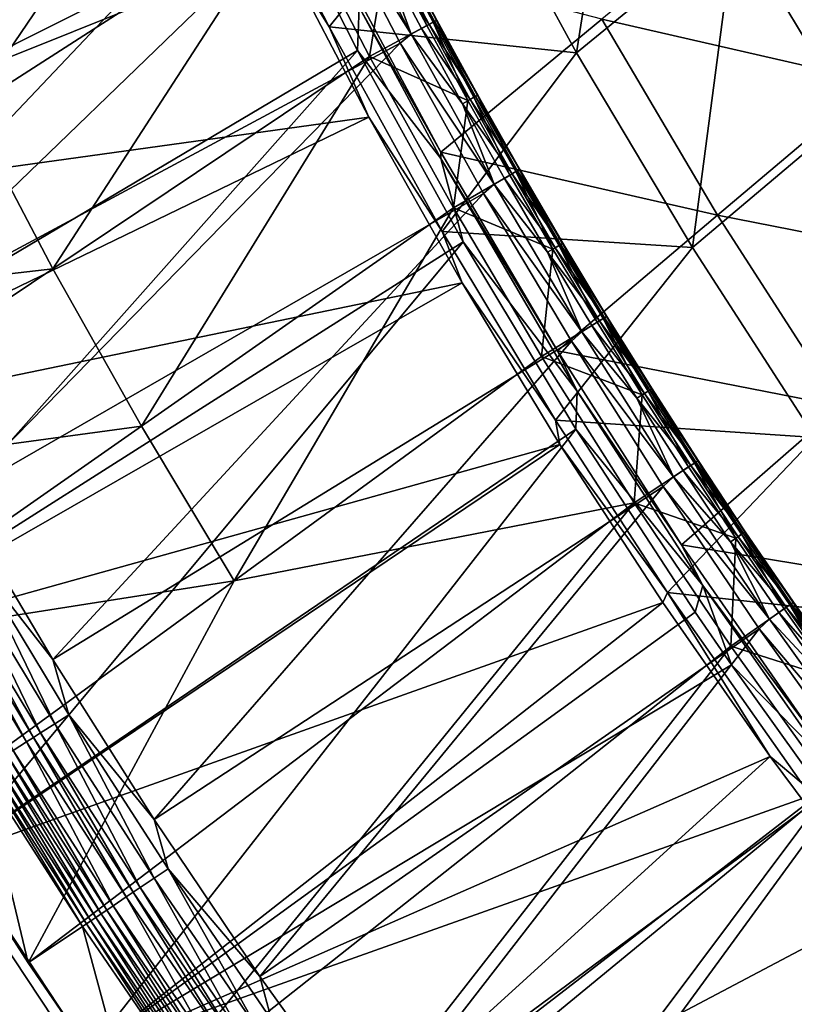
# Model space of a CAD drawing. Header units: metres. Extents: x 0 to 1400, y -1400 to 0.
# Tile 11 of 256: x 94 to 147, y -1167 to -1099. Entities that reach past the tile are written whole.
import ezdxf

# ---------------------------------------------------------------- set-up
doc = ezdxf.new("R2010")
doc.units = ezdxf.units.M

msp = doc.modelspace()

# ---------------------------------------------------------------- linework, layer by layer
at = {"layer": 'None'}
for points in [[(64.93779, -1112.330688), (104.091072, -1073.525269, -29.809193), (57.770119, -1097.263306)], [(110.459694, -1087.221436, -29.813347), (104.091072, -1073.525269, -29.809193), (64.93779, -1112.330688)], [(132.412628, -1100.859741, -59.955048), (124.913048, -1087.126099, -59.959171), (135.918701, -1078.354858, -87.197159)], [(143.37262, -1091.87561, -87.187462), (132.412628, -1100.859741, -59.955048), (135.918701, -1078.354858, -87.197159)], [(151.310242, -1105.103027, -87.178947), (143.37262, -1091.87561, -87.187462), (154.193024, -1083.075195, -114.545311)], [(115.318573, -1099.063721, -32.846577), (111.038277, -1090.737061, -32.846554), (124.913048, -1087.126099, -59.959171)], [(115.318573, -1099.063721, -32.846577), (124.913048, -1087.126099, -59.959171), (132.412628, -1100.859741, -59.955048)], [(72.621468, -1127.141724), (110.459694, -1087.221436, -29.813347), (64.93779, -1112.330688)], [(117.288498, -1100.682861, -29.81715), (110.459694, -1087.221436, -29.813347), (72.621468, -1127.141724)], [(117.288498, -1100.682861, -29.81715), (117.401886, -1097.693848, -30.67662), (110.459694, -1087.221436, -29.813347)], [(134.149918, -1098.524292, -58.569637), (153.05397, -1102.855103, -85.801018), (145.11644, -1089.541992, -85.820633)], [(145.11644, -1089.541992, -85.820633), (153.05397, -1102.855103, -85.801018), (163.821564, -1093.838745, -113.173645)], [(115.318573, -1099.063721, -32.846577), (111.967178, -1093.630859, -32.40015), (111.038277, -1090.737061, -32.846554)], [(140.409607, -1114.293091, -59.951435), (132.412628, -1100.859741, -59.955048), (143.37262, -1091.87561, -87.187462)], [(151.310242, -1105.103027, -87.178947), (140.409607, -1114.293091, -59.951435), (143.37262, -1091.87561, -87.187462)], [(57.101818, -1097.663452, -3), (111.967178, -1093.630859, -32.40015), (64.280243, -1112.746826, -3)], [(111.967178, -1093.630859, -32.40015), (118.070381, -1105.297974, -32.403343), (64.280243, -1112.746826, -3)], [(118.070381, -1105.297974, -32.403343), (111.967178, -1093.630859, -32.40015), (115.318573, -1099.063721, -32.846577)], [(115.505791, -1093.670898, -31.454584), (117.401886, -1097.693848, -30.67662), (123.043243, -1107.697632, -31.442381)], [(115.505791, -1093.670898, -31.454584), (123.043243, -1107.697632, -31.442381), (134.149918, -1098.524292, -58.569637)], [(123.032761, -1108.149292, -30.674068), (117.401886, -1097.693848, -30.67662), (117.288498, -1100.682861, -29.81715)], [(117.401886, -1097.693848, -30.67662), (123.032761, -1108.149292, -30.674068), (123.043243, -1107.697632, -31.442381)], [(123.043243, -1107.697632, -31.442381), (142.14653, -1112.045288, -58.555145), (134.149918, -1098.524292, -58.569637)], [(134.149918, -1098.524292, -58.569637), (142.14653, -1112.045288, -58.555145), (153.05397, -1102.855103, -85.801018)], [(123.119896, -1113.186035, -32.846657), (118.070381, -1105.297974, -32.403343), (115.318573, -1099.063721, -32.846577)], [(123.119896, -1113.186035, -32.846657), (115.318573, -1099.063721, -32.846577), (132.412628, -1100.859741, -59.955048)], [(80.818375, -1141.674805), (117.288498, -1100.682861, -29.81715), (72.621468, -1127.141724)], [(124.585182, -1113.889893, -29.82058), (117.288498, -1100.682861, -29.81715), (80.818375, -1141.674805)], [(124.585182, -1113.889893, -29.82058), (123.032761, -1108.149292, -30.674068), (117.288498, -1100.682861, -29.81715)], [(123.119896, -1113.186035, -32.846657), (132.412628, -1100.859741, -59.955048), (140.409607, -1114.293091, -59.951435)], [(142.14653, -1112.045288, -58.555145), (161.476135, -1115.851318, -85.78421), (153.05397, -1102.855103, -85.801018)], [(64.280243, -1112.746826, -3), (118.070381, -1105.297974, -32.403343), (71.975006, -1127.573364, -3)], [(118.070381, -1105.297974, -32.403343), (124.50177, -1116.71875, -32.406239), (71.975006, -1127.573364, -3)], [(124.50177, -1116.71875, -32.406239), (118.070381, -1105.297974, -32.403343), (123.119896, -1113.186035, -32.846657)], [(148.898239, -1127.40564, -59.948349), (140.409607, -1114.293091, -59.951435), (151.310242, -1105.103027, -87.178947)], [(123.043243, -1107.697632, -31.442381), (123.032761, -1108.149292, -30.674068), (131.098251, -1121.415771, -31.431683)], [(132.449188, -1124.189209, -30.671059), (123.032761, -1108.149292, -30.674068), (124.585182, -1113.889893, -29.82058)], [(123.032761, -1108.149292, -30.674068), (132.449188, -1124.189209, -30.671059), (131.098251, -1121.415771, -31.431683)], [(123.043243, -1107.697632, -31.442381), (131.098251, -1121.415771, -31.431683), (142.14653, -1112.045288, -58.555145)], [(131.098251, -1121.415771, -31.431683), (150.641647, -1125.241699, -58.542755), (142.14653, -1112.045288, -58.555145)], [(142.14653, -1112.045288, -58.555145), (150.641647, -1125.241699, -58.542755), (161.476135, -1115.851318, -85.78421)], [(130.954926, -1126.203247, -32.846718), (124.50177, -1116.71875, -32.406239), (123.119896, -1113.186035, -32.846657)], [(130.954926, -1126.203247, -32.846718), (123.119896, -1113.186035, -32.846657), (140.409607, -1114.293091, -59.951435)], [(89.524239, -1155.908936), (124.585182, -1113.889893, -29.82058), (80.818375, -1141.674805)], [(132.357529, -1126.819946, -29.823608), (124.585182, -1113.889893, -29.82058), (89.524239, -1155.908936)], [(132.357529, -1126.819946, -29.823608), (132.449188, -1124.189209, -30.671059), (124.585182, -1113.889893, -29.82058)], [(130.954926, -1126.203247, -32.846718), (140.409607, -1114.293091, -59.951435), (148.898239, -1127.40564, -59.948349)], [(71.975006, -1127.573364, -3), (124.50177, -1116.71875, -32.406239), (80.183334, -1142.121826, -3)], [(124.50177, -1116.71875, -32.406239), (131.26387, -1127.884155, -32.408817), (80.183334, -1142.121826, -3)], [(131.26387, -1127.884155, -32.408817), (124.50177, -1116.71875, -32.406239), (130.954926, -1126.203247, -32.846718)], [(131.098251, -1121.415771, -31.431683), (132.449188, -1124.189209, -30.671059), (139.665253, -1134.802856, -31.422554)], [(131.098251, -1121.415771, -31.431683), (139.665253, -1134.802856, -31.422554), (150.641647, -1125.241699, -58.542755)], [(141.120087, -1137.60083, -30.669483), (132.449188, -1124.189209, -30.671059), (132.357529, -1126.819946, -29.823608)], [(132.449188, -1124.189209, -30.671059), (141.120087, -1137.60083, -30.669483), (139.665253, -1134.802856, -31.422554)], [(139.665253, -1134.802856, -31.422554), (159.627365, -1138.092407, -58.532528), (150.641647, -1125.241699, -58.542755)], [(138.698227, -1138.098267, -32.846748), (131.26387, -1127.884155, -32.408817), (130.954926, -1126.203247, -32.846718)], [(138.698227, -1138.098267, -32.846748), (130.954926, -1126.203247, -32.846718), (148.898239, -1127.40564, -59.948349)], [(98.733162, -1169.822754), (132.357529, -1126.819946, -29.823608), (89.524239, -1155.908936)], [(98.733162, -1169.822754), (140.606674, -1139.446899, -29.826214), (132.357529, -1126.819946, -29.823608)], [(140.606674, -1139.446899, -29.826214), (141.120087, -1137.60083, -30.669483), (132.357529, -1126.819946, -29.823608)], [(80.183334, -1142.121826, -3), (131.26387, -1127.884155, -32.408817), (88.900917, -1156.371094, -3)], [(131.26387, -1127.884155, -32.408817), (138.356049, -1138.784546, -32.411072), (88.900917, -1156.371094, -3)], [(138.356049, -1138.784546, -32.411072), (131.26387, -1127.884155, -32.408817), (138.698227, -1138.098267, -32.846748)], [(138.698227, -1138.098267, -32.846748), (148.898239, -1127.40564, -59.948349), (157.872757, -1140.176636, -59.945801)], [(139.665253, -1134.802856, -31.422554), (141.120087, -1137.60083, -30.669483), (148.736618, -1147.837524, -31.415039)], [(139.665253, -1134.802856, -31.422554), (148.736618, -1147.837524, -31.415039), (159.627365, -1138.092407, -58.532528)], [(145.77182, -1149.415039, -32.413006), (138.356049, -1138.784546, -32.411072), (138.698227, -1138.098267, -32.846748)], [(145.77182, -1149.415039, -32.413006), (138.698227, -1138.098267, -32.846748), (147.928421, -1151.202026, -32.846745)], [(147.928421, -1151.202026, -32.846745), (138.698227, -1138.098267, -32.846748), (157.872757, -1140.176636, -59.945801)], [(141.120087, -1137.60083, -30.669483), (140.606674, -1139.446899, -29.826214), (143.119034, -1143.095337, -29.826897)], [(149.698318, -1149.802734, -30.668709), (141.120087, -1137.60083, -30.669483), (143.119034, -1143.095337, -29.826897)], [(141.120087, -1137.60083, -30.669483), (149.698318, -1149.802734, -30.668709), (148.736618, -1147.837524, -31.415039)], [(88.900917, -1156.371094, -3), (138.356049, -1138.784546, -32.411072), (98.121849, -1170.299805, -3)], [(138.356049, -1138.784546, -32.411072), (145.77182, -1149.415039, -32.413006), (98.121849, -1170.299805, -3)], [(143.119034, -1143.095337, -29.826897), (140.606674, -1139.446899, -29.826214), (98.733162, -1169.822754)], [(149.371674, -1151.817139, -29.828396), (143.119034, -1143.095337, -29.826897), (98.733162, -1169.822754)], [(149.698318, -1149.802734, -30.668709), (143.119034, -1143.095337, -29.826897), (149.371674, -1151.817139, -29.828396)], [(98.121849, -1170.299805, -3), (145.77182, -1149.415039, -32.413006), (107.838593, -1183.887207, -3)], [(145.77182, -1149.415039, -32.413006), (153.509048, -1159.77771, -32.414616), (107.838593, -1183.887207, -3)], [(153.509048, -1159.77771, -32.414616), (145.77182, -1149.415039, -32.413006), (147.928421, -1151.202026, -32.846745)], [(149.371674, -1151.817139, -29.828396), (98.733162, -1169.822754), (108.43763, -1183.395752)], [(158.649887, -1163.910156, -29.830149), (149.371674, -1151.817139, -29.828396), (108.43763, -1183.395752)], [(7.262993, -1290.58252), (98.733162, -1169.822754), (89.524239, -1155.908936)], [(98.121849, -1170.299805, -3), (7.263255, -1290.58252, -3), (88.900917, -1156.371094, -3)], [(107.838593, -1183.887207, -3), (153.509048, -1159.77771, -32.414616), (162.845581, -1171.41748, -32.416077)], [(158.649887, -1163.910156, -29.830149), (108.43763, -1183.395752), (118.628494, -1196.6073)], [(129.294907, -1209.437988), (158.649887, -1163.910156, -29.830149), (118.628494, -1196.6073)], [(166.595291, -1173.554688, -29.831249), (158.649887, -1163.910156, -29.830149), (129.294907, -1209.437988)]]:
    msp.add_3dface(points, dxfattribs=at)
at = {"layer": 'None0'}
for points in [[(120.453018, -1274.459961, -521.977783), (785.378174, -1170.478882, -521.977783), (781.702271, -1150.81958, -521.977783)], [(781.702271, -1150.81958, -521.977783), (781.702271, -1150.81958, -541.977783), (120.453018, -1274.459961, -521.977783)], [(781.702271, -1150.81958, -541.977783), (120.453018, -1274.459961, -541.977783), (120.453018, -1274.459961, -521.977783)], [(781.702271, -1150.81958, -541.977783), (785.378174, -1170.478882, -541.977783), (120.453018, -1274.459961, -541.977783)]]:
    msp.add_3dface(points, dxfattribs=at)
at = {"layer": 'None01'}
for points in [[(71.504425, -1096.748535, 9.996095), (77.198746, -1108.485596, 9.996095), (109.553757, -1078.933594, -14.260289)], [(77.198746, -1108.485596, 9.996095), (114.743103, -1089.63147, -14.260289), (109.553757, -1078.933594, -14.260289)], [(84.951157, -1093.574097, -15.122478), (107.397766, -1079.761963, -30.250669), (90.449142, -1104.741455, -15.122478)], [(107.397766, -1079.761963, -30.250669), (112.604568, -1090.506104, -30.250669), (90.449142, -1104.741455, -15.122478)], [(115.519142, -1089.048706, -14.944062), (114.743103, -1089.63147, -14.260289), (120.977707, -1099.558472, -14.944183)], [(115.519142, -1089.048706, -14.944062), (120.977707, -1099.558472, -14.944183), (118.929558, -1093.953857, -15.803411)], [(77.198746, -1108.485596, 9.996095), (83.220573, -1120.067383, 9.996095), (114.743103, -1089.63147, -14.260289)], [(83.220573, -1120.067383, 9.996095), (120.223396, -1100.172119, -14.260289), (114.743103, -1089.63147, -14.260289)], [(114.743103, -1089.63147, -14.260289), (120.223396, -1100.172119, -14.260289), (120.977707, -1099.558472, -14.944183)], [(90.449142, -1104.741455, -15.122478), (112.604568, -1090.506104, -30.250669), (96.250534, -1115.754272, -15.122478)], [(112.604568, -1090.506104, -30.250669), (118.107635, -1101.10144, -30.250669), (96.250534, -1115.754272, -15.122478)], [(112.604568, -1090.506104, -30.250669), (119.308212, -1093.740356, -22.456442), (118.107635, -1101.10144, -30.250669)], [(119.308212, -1093.740356, -22.456442), (122.066612, -1098.962158, -22.456442), (118.107635, -1101.10144, -30.250669)], [(119.482079, -1093.668945, -16.802994), (118.929558, -1093.953857, -15.803411), (122.238205, -1098.886597, -16.803055)], [(118.929558, -1093.953857, -15.803411), (121.689911, -1099.179321, -15.803493), (122.238205, -1098.886597, -16.803055)], [(120.977707, -1099.558472, -14.944183), (121.689911, -1099.179321, -15.803493), (118.929558, -1093.953857, -15.803411)], [(119.308212, -1093.740356, -22.456442), (119.74144, -1093.522583, -21.387297), (122.066612, -1098.962158, -22.456442)], [(119.849815, -1093.478027, -17.903421), (119.482079, -1093.668945, -16.802994), (122.603188, -1098.690552, -17.90344)], [(119.482079, -1093.668945, -16.802994), (122.238205, -1098.886597, -16.803055), (122.603188, -1098.690552, -17.90344)], [(119.74144, -1093.522583, -21.387297), (119.982765, -1093.403076, -20.239922), (122.496239, -1098.737793, -21.387249)], [(119.74144, -1093.522583, -21.387297), (122.496239, -1098.737793, -21.387249), (122.066612, -1098.962158, -22.456442)], [(120.018715, -1093.388306, -19.063576), (119.849815, -1093.478027, -17.903421), (122.770943, -1098.598633, -19.063551)], [(119.849815, -1093.478027, -17.903421), (122.603188, -1098.690552, -17.90344), (122.770943, -1098.598633, -19.063551)], [(119.982765, -1093.403076, -20.239922), (120.018715, -1093.388306, -19.063576), (122.735466, -1098.614258, -20.239868)], [(119.982765, -1093.403076, -20.239922), (122.735466, -1098.614258, -20.239868), (122.496239, -1098.737793, -21.387249)], [(120.018715, -1093.388306, -19.063576), (122.770943, -1098.598633, -19.063551), (122.735466, -1098.614258, -20.239868)], [(122.066612, -1098.962158, -22.456442), (122.496239, -1098.737793, -21.387249), (124.898132, -1104.144897, -22.456442)], [(122.603188, -1098.690552, -17.90344), (122.238205, -1098.886597, -16.803055), (125.42926, -1103.86377, -17.903437)], [(122.496239, -1098.737793, -21.387249), (122.735466, -1098.614258, -20.239868), (125.323944, -1103.913696, -21.38718)], [(122.496239, -1098.737793, -21.387249), (125.323944, -1103.913696, -21.38718), (124.898132, -1104.144897, -22.456442)], [(122.770943, -1098.598633, -19.063551), (122.603188, -1098.690552, -17.90344), (125.595856, -1103.769775, -19.063494)], [(122.603188, -1098.690552, -17.90344), (125.42926, -1103.86377, -17.903437), (125.595856, -1103.769775, -19.063494)], [(122.735466, -1098.614258, -20.239868), (122.770943, -1098.598633, -19.063551), (125.560928, -1103.786255, -20.239784)], [(122.735466, -1098.614258, -20.239868), (125.560928, -1103.786255, -20.239784), (125.323944, -1103.913696, -21.38718)], [(122.770943, -1098.598633, -19.063551), (125.595856, -1103.769775, -19.063494), (125.560928, -1103.786255, -20.239784)], [(118.107635, -1101.10144, -30.250669), (122.066612, -1098.962158, -22.456442), (124.898132, -1104.144897, -22.456442)], [(124.523178, -1104.365601, -15.803574), (121.689911, -1099.179321, -15.803493), (120.977707, -1099.558472, -14.944183)], [(122.238205, -1098.886597, -16.803055), (121.689911, -1099.179321, -15.803493), (125.067093, -1104.064941, -16.803104)], [(121.689911, -1099.179321, -15.803493), (124.523178, -1104.365601, -15.803574), (125.067093, -1104.064941, -16.803104)], [(122.238205, -1098.886597, -16.803055), (125.067093, -1104.064941, -16.803104), (125.42926, -1103.86377, -17.903437)], [(120.977707, -1099.558472, -14.944183), (120.223396, -1100.172119, -14.260289), (126.728783, -1109.911011, -14.944324)], [(120.977707, -1099.558472, -14.944183), (126.728783, -1109.911011, -14.944324), (124.523178, -1104.365601, -15.803574)], [(83.220573, -1120.067383, 9.996095), (89.568146, -1131.481689, 9.996095), (120.223396, -1100.172119, -14.260289)], [(89.568146, -1131.481689, 9.996095), (125.993591, -1110.547363, -14.260289), (120.223396, -1100.172119, -14.260289)], [(120.223396, -1100.172119, -14.260289), (125.993591, -1110.547363, -14.260289), (126.728783, -1109.911011, -14.944324)], [(96.250534, -1115.754272, -15.122478), (118.107635, -1101.10144, -30.250669), (102.354141, -1126.602539, -15.122478)], [(118.107635, -1101.10144, -30.250669), (123.905922, -1111.537964, -30.250669), (102.354141, -1126.602539, -15.122478)], [(118.107635, -1101.10144, -30.250669), (124.898132, -1104.144897, -22.456442), (123.905922, -1111.537964, -30.250669)], [(124.898132, -1104.144897, -22.456442), (127.802567, -1109.287231, -22.456442), (123.905922, -1111.537964, -30.250669)], [(125.067093, -1104.064941, -16.803104), (124.523178, -1104.365601, -15.803574), (127.968636, -1109.202637, -16.803139)], [(124.898132, -1104.144897, -22.456442), (125.323944, -1103.913696, -21.38718), (127.802567, -1109.287231, -22.456442)], [(125.42926, -1103.86377, -17.903437), (125.067093, -1104.064941, -16.803104), (128.327911, -1108.99646, -17.903416)], [(125.067093, -1104.064941, -16.803104), (127.968636, -1109.202637, -16.803139), (128.327911, -1108.99646, -17.903416)], [(125.323944, -1103.913696, -21.38718), (125.560928, -1103.786255, -20.239784), (128.224396, -1109.049194, -21.3871)], [(125.323944, -1103.913696, -21.38718), (128.224396, -1109.049194, -21.3871), (127.802567, -1109.287231, -22.456442)], [(125.595856, -1103.769775, -19.063494), (125.42926, -1103.86377, -17.903437), (128.493332, -1108.900269, -19.063417)], [(125.42926, -1103.86377, -17.903437), (128.327911, -1108.99646, -17.903416), (128.493332, -1108.900269, -19.063417)], [(125.560928, -1103.786255, -20.239784), (125.595856, -1103.769775, -19.063494), (128.459015, -1108.917725, -20.239679)], [(125.560928, -1103.786255, -20.239784), (128.459015, -1108.917725, -20.239679), (128.224396, -1109.049194, -21.3871)], [(125.595856, -1103.769775, -19.063494), (128.493332, -1108.900269, -19.063417), (128.459015, -1108.917725, -20.239679)], [(96.250534, -1115.754272, -15.122478), (68.29538, -1118.97998, 0.005715), (90.449142, -1104.741455, -15.122478)], [(124.523178, -1104.365601, -15.803574), (127.429237, -1109.511108, -15.803645), (127.968636, -1109.202637, -16.803139)], [(126.728783, -1109.911011, -14.944324), (127.429237, -1109.511108, -15.803645), (124.523178, -1104.365601, -15.803574)], [(128.224396, -1109.049194, -21.3871), (128.459015, -1108.917725, -20.239679), (131.197388, -1114.142944, -21.387022)], [(128.493332, -1108.900269, -19.063417), (128.327911, -1108.99646, -17.903416), (131.463257, -1113.989136, -19.063337)], [(128.459015, -1108.917725, -20.239679), (128.493332, -1108.900269, -19.063417), (131.429565, -1114.007568, -20.239578)], [(128.459015, -1108.917725, -20.239679), (131.429565, -1114.007568, -20.239578), (131.197388, -1114.142944, -21.387022)], [(128.493332, -1108.900269, -19.063417), (131.463257, -1113.989136, -19.063337), (131.429565, -1114.007568, -20.239578)], [(123.905922, -1111.537964, -30.250669), (127.802567, -1109.287231, -22.456442), (130.779678, -1114.387695, -22.456442)], [(130.407974, -1114.61499, -15.8037), (127.429237, -1109.511108, -15.803645), (126.728783, -1109.911011, -14.944324)], [(127.968636, -1109.202637, -16.803139), (127.429237, -1109.511108, -15.803645), (130.942734, -1114.298706, -16.803158)], [(127.429237, -1109.511108, -15.803645), (130.407974, -1114.61499, -15.8037), (130.942734, -1114.298706, -16.803158)], [(127.802567, -1109.287231, -22.456442), (128.224396, -1109.049194, -21.3871), (130.779678, -1114.387695, -22.456442)], [(128.327911, -1108.99646, -17.903416), (127.968636, -1109.202637, -16.803139), (131.299026, -1114.087402, -17.903383)], [(127.968636, -1109.202637, -16.803139), (130.942734, -1114.298706, -16.803158), (131.299026, -1114.087402, -17.903383)], [(128.224396, -1109.049194, -21.3871), (131.197388, -1114.142944, -21.387022), (130.779678, -1114.387695, -22.456442)], [(128.327911, -1108.99646, -17.903416), (131.299026, -1114.087402, -17.903383), (131.463257, -1113.989136, -19.063337)], [(126.728783, -1109.911011, -14.944324), (125.993591, -1110.547363, -14.260289), (132.771332, -1120.096313, -14.944417)], [(126.728783, -1109.911011, -14.944324), (132.771332, -1120.096313, -14.944417), (130.407974, -1114.61499, -15.8037)], [(89.568146, -1131.481689, 9.996095), (96.23967, -1142.716064, 9.996095), (125.993591, -1110.547363, -14.260289)], [(96.23967, -1142.716064, 9.996095), (132.052658, -1120.749146, -14.260289), (125.993591, -1110.547363, -14.260289)], [(125.993591, -1110.547363, -14.260289), (132.052658, -1120.749146, -14.260289), (132.771332, -1120.096313, -14.944417)], [(102.354141, -1126.602539, -15.122478), (123.905922, -1111.537964, -30.250669), (108.75811, -1137.276245, -15.122478)], [(123.905922, -1111.537964, -30.250669), (129.998016, -1121.805542, -30.250669), (108.75811, -1137.276245, -15.122478)], [(123.905922, -1111.537964, -30.250669), (130.779678, -1114.387695, -22.456442), (129.998016, -1121.805542, -30.250669)], [(130.779678, -1114.387695, -22.456442), (133.829254, -1119.445313, -22.456442), (129.998016, -1121.805542, -30.250669)], [(130.942734, -1114.298706, -16.803158), (130.407974, -1114.61499, -15.8037), (133.989273, -1119.351563, -16.803162)], [(130.779678, -1114.387695, -22.456442), (131.197388, -1114.142944, -21.387022), (133.829254, -1119.445313, -22.456442)], [(131.299026, -1114.087402, -17.903383), (130.942734, -1114.298706, -16.803158), (134.342484, -1119.135254, -17.903351)], [(130.942734, -1114.298706, -16.803158), (133.989273, -1119.351563, -16.803162), (134.342484, -1119.135254, -17.903351)], [(131.197388, -1114.142944, -21.387022), (131.429565, -1114.007568, -20.239578), (134.242752, -1119.193604, -21.386963)], [(131.197388, -1114.142944, -21.387022), (134.242752, -1119.193604, -21.386963), (133.829254, -1119.445313, -22.456442)], [(131.463257, -1113.989136, -19.063337), (131.299026, -1114.087402, -17.903383), (134.505493, -1119.034912, -19.063272)], [(131.299026, -1114.087402, -17.903383), (134.342484, -1119.135254, -17.903351), (134.505493, -1119.034912, -19.063272)], [(131.429565, -1114.007568, -20.239578), (131.463257, -1113.989136, -19.063337), (134.472427, -1119.054199, -20.239498)], [(131.429565, -1114.007568, -20.239578), (134.472427, -1119.054199, -20.239498), (134.242752, -1119.193604, -21.386963)], [(131.463257, -1113.989136, -19.063337), (134.505493, -1119.034912, -19.063272), (134.472427, -1119.054199, -20.239498)], [(130.407974, -1114.61499, -15.8037), (133.459305, -1119.675781, -15.803733), (133.989273, -1119.351563, -16.803162)], [(132.771332, -1120.096313, -14.944417), (133.459305, -1119.675781, -15.803733), (130.407974, -1114.61499, -15.8037)], [(74.395676, -1130.411011, 0.005715), (68.29538, -1118.97998, 0.005715), (96.250534, -1115.754272, -15.122478)], [(102.354141, -1126.602539, -15.122478), (74.395676, -1130.411011, 0.005715), (96.250534, -1115.754272, -15.122478)], [(134.342484, -1119.135254, -17.903351), (133.989273, -1119.351563, -16.803162), (137.45816, -1124.138794, -17.903324)], [(134.242752, -1119.193604, -21.386963), (134.472427, -1119.054199, -20.239498), (137.360245, -1124.199951, -21.386932)], [(134.505493, -1119.034912, -19.063272), (134.342484, -1119.135254, -17.903351), (137.619858, -1124.036377, -19.063232)], [(134.342484, -1119.135254, -17.903351), (137.45816, -1124.138794, -17.903324), (137.619858, -1124.036377, -19.063232)], [(134.472427, -1119.054199, -20.239498), (134.505493, -1119.034912, -19.063272), (137.587418, -1124.056641, -20.239454)], [(134.472427, -1119.054199, -20.239498), (137.587418, -1124.056641, -20.239454), (137.360245, -1124.199951, -21.386932)], [(134.505493, -1119.034912, -19.063272), (137.619858, -1124.036377, -19.063232), (137.587418, -1124.056641, -20.239454)], [(129.998016, -1121.805542, -30.250669), (133.829254, -1119.445313, -22.456442), (136.951035, -1124.458374, -22.456442)], [(133.459305, -1119.675781, -15.803733), (132.771332, -1120.096313, -14.944417), (136.583038, -1124.692383, -15.803738)], [(133.989273, -1119.351563, -16.803162), (133.459305, -1119.675781, -15.803733), (137.108093, -1124.360229, -16.803152)], [(133.459305, -1119.675781, -15.803733), (136.583038, -1124.692383, -15.803738), (137.108093, -1124.360229, -16.803152)], [(133.829254, -1119.445313, -22.456442), (134.242752, -1119.193604, -21.386963), (136.951035, -1124.458374, -22.456442)], [(133.989273, -1119.351563, -16.803162), (137.108093, -1124.360229, -16.803152), (137.45816, -1124.138794, -17.903324)], [(134.242752, -1119.193604, -21.386963), (137.360245, -1124.199951, -21.386932), (136.951035, -1124.458374, -22.456442)], [(132.771332, -1120.096313, -14.944417), (132.052658, -1120.749146, -14.260289), (139.103989, -1130.104614, -14.944413)], [(132.771332, -1120.096313, -14.944417), (139.103989, -1130.104614, -14.944413), (136.583038, -1124.692383, -15.803738)], [(96.23967, -1142.716064, 9.996095), (103.233139, -1153.758423, 9.996095), (132.052658, -1120.749146, -14.260289)], [(103.233139, -1153.758423, 9.996095), (138.399216, -1130.769531, -14.260289), (132.052658, -1120.749146, -14.260289)], [(132.052658, -1120.749146, -14.260289), (138.399216, -1130.769531, -14.260289), (139.103989, -1130.104614, -14.944413)], [(108.75811, -1137.276245, -15.122478), (129.998016, -1121.805542, -30.250669), (136.381592, -1131.894165, -30.250669)], [(129.998016, -1121.805542, -30.250669), (136.951035, -1124.458374, -22.456442), (136.381592, -1131.894165, -30.250669)], [(136.951035, -1124.458374, -22.456442), (140.144623, -1129.426025, -22.456442), (136.381592, -1131.894165, -30.250669)], [(137.108093, -1124.360229, -16.803152), (136.583038, -1124.692383, -15.803738), (140.298843, -1129.323486, -16.803131)], [(136.951035, -1124.458374, -22.456442), (137.360245, -1124.199951, -21.386932), (140.144623, -1129.426025, -22.456442)], [(137.45816, -1124.138794, -17.903324), (137.108093, -1124.360229, -16.803152), (140.645645, -1129.096924, -17.903307)], [(137.108093, -1124.360229, -16.803152), (140.298843, -1129.323486, -16.803131), (140.645645, -1129.096924, -17.903307)], [(137.360245, -1124.199951, -21.386932), (137.587418, -1124.056641, -20.239454), (140.549484, -1129.160889, -21.386932)], [(137.360245, -1124.199951, -21.386932), (140.549484, -1129.160889, -21.386932), (140.144623, -1129.426025, -22.456442)], [(137.619858, -1124.036377, -19.063232), (137.45816, -1124.138794, -17.903324), (140.805984, -1128.99231, -19.063221)], [(137.45816, -1124.138794, -17.903324), (140.645645, -1129.096924, -17.903307), (140.805984, -1128.99231, -19.063221)], [(137.587418, -1124.056641, -20.239454), (137.619858, -1124.036377, -19.063232), (140.774124, -1129.01355, -20.239449)], [(137.587418, -1124.056641, -20.239454), (140.774124, -1129.01355, -20.239449), (140.549484, -1129.160889, -21.386932)], [(137.619858, -1124.036377, -19.063232), (140.805984, -1128.99231, -19.063221), (140.774124, -1129.01355, -20.239449)], [(136.583038, -1124.692383, -15.803738), (139.778839, -1129.663452, -15.803717), (140.298843, -1129.323486, -16.803131)], [(136.583038, -1124.692383, -15.803738), (139.103989, -1130.104614, -14.944413), (139.778839, -1129.663452, -15.803717)], [(80.805038, -1141.671631, 0.005715), (74.395676, -1130.411011, 0.005715), (102.354141, -1126.602539, -15.122478)], [(108.75811, -1137.276245, -15.122478), (80.805038, -1141.671631, 0.005715), (102.354141, -1126.602539, -15.122478)], [(140.298843, -1129.323486, -16.803131), (139.778839, -1129.663452, -15.803717), (143.561096, -1134.23999, -16.803101)], [(140.144623, -1129.426025, -22.456442), (140.549484, -1129.160889, -21.386932), (143.409561, -1134.346802, -22.456442)], [(140.645645, -1129.096924, -17.903307), (140.298843, -1129.323486, -16.803131), (143.904526, -1134.008423, -17.903297)], [(140.298843, -1129.323486, -16.803131), (143.561096, -1134.23999, -16.803101), (143.904526, -1134.008423, -17.903297)], [(140.549484, -1129.160889, -21.386932), (140.774124, -1129.01355, -20.239449), (143.810043, -1134.074951, -21.386955)], [(140.549484, -1129.160889, -21.386932), (143.810043, -1134.074951, -21.386955), (143.409561, -1134.346802, -22.456442)], [(140.805984, -1128.99231, -19.063221), (140.645645, -1129.096924, -17.903307), (144.063446, -1133.901611, -19.063232)], [(140.645645, -1129.096924, -17.903307), (143.904526, -1134.008423, -17.903297), (144.063446, -1133.901611, -19.063232)], [(140.774124, -1129.01355, -20.239449), (140.805984, -1128.99231, -19.063221), (144.032135, -1133.923706, -20.239475)], [(140.774124, -1129.01355, -20.239449), (144.032135, -1133.923706, -20.239475), (143.810043, -1134.074951, -21.386955)], [(140.805984, -1128.99231, -19.063221), (144.063446, -1133.901611, -19.063232), (144.032135, -1133.923706, -20.239475)], [(136.381592, -1131.894165, -30.250669), (140.144623, -1129.426025, -22.456442), (143.409561, -1134.346802, -22.456442)], [(139.103989, -1130.104614, -14.944413), (143.046249, -1134.587769, -15.803676), (139.778839, -1129.663452, -15.803717)], [(139.778839, -1129.663452, -15.803717), (143.046249, -1134.587769, -15.803676), (143.561096, -1134.23999, -16.803101)], [(139.103989, -1130.104614, -14.944413), (138.399216, -1130.769531, -14.260289), (145.723755, -1139.92627, -14.944328)], [(139.103989, -1130.104614, -14.944413), (145.723755, -1139.92627, -14.944328), (143.046249, -1134.587769, -15.803676)], [(103.233139, -1153.758423, 9.996095), (110.545135, -1164.598022, 9.996095), (138.399216, -1130.769531, -14.260289)], [(110.545135, -1164.598022, 9.996095), (145.030258, -1140.599487, -14.260289), (138.399216, -1130.769531, -14.260289)], [(138.399216, -1130.769531, -14.260289), (145.030258, -1140.599487, -14.260289), (145.723755, -1139.92627, -14.944328)], [(89.568146, -1131.481689, 9.996095), (90.804199, -1135.740479, 10.480651), (96.23967, -1142.716064, 9.996095)], [(101.86322, -1174.332275, 0.005715), (94.541779, -1163.64209, 0.005715), (136.381592, -1131.894165, -30.250669)], [(136.381592, -1131.894165, -30.250669), (94.541779, -1163.64209, 0.005715), (108.75811, -1137.276245, -15.122478)], [(143.054047, -1141.793823, -30.250669), (101.86322, -1174.332275, 0.005715), (136.381592, -1131.894165, -30.250669)], [(136.381592, -1131.894165, -30.250669), (143.409561, -1134.346802, -22.456442), (143.054047, -1141.793823, -30.250669)], [(143.409561, -1134.346802, -22.456442), (143.810043, -1134.074951, -21.386955), (146.745422, -1139.219604, -22.456442)], [(143.904526, -1134.008423, -17.903297), (143.561096, -1134.23999, -16.803101), (147.23439, -1138.87207, -17.903294)], [(143.810043, -1134.074951, -21.386955), (144.032135, -1133.923706, -20.239475), (147.141479, -1138.941162, -21.387001)], [(143.810043, -1134.074951, -21.386955), (147.141479, -1138.941162, -21.387001), (146.745422, -1139.219604, -22.456442)], [(144.063446, -1133.901611, -19.063232), (143.904526, -1134.008423, -17.903297), (147.3918, -1138.763184, -19.063267)], [(143.904526, -1134.008423, -17.903297), (147.23439, -1138.87207, -17.903294), (147.3918, -1138.763184, -19.063267)], [(144.032135, -1133.923706, -20.239475), (144.063446, -1133.901611, -19.063232), (147.361023, -1138.786011, -20.239531)], [(144.032135, -1133.923706, -20.239475), (147.361023, -1138.786011, -20.239531), (147.141479, -1138.941162, -21.387001)], [(144.063446, -1133.901611, -19.063232), (147.3918, -1138.763184, -19.063267), (147.361023, -1138.786011, -20.239531)], [(143.561096, -1134.23999, -16.803101), (143.046249, -1134.587769, -15.803676), (146.894424, -1139.108765, -16.803064)], [(143.046249, -1134.587769, -15.803676), (146.384872, -1139.464355, -15.803617), (146.894424, -1139.108765, -16.803064)], [(145.723755, -1139.92627, -14.944328), (146.384872, -1139.464355, -15.803617), (143.046249, -1134.587769, -15.803676)], [(143.409561, -1134.346802, -22.456442), (146.745422, -1139.219604, -22.456442), (143.054047, -1141.793823, -30.250669)], [(143.561096, -1134.23999, -16.803101), (146.894424, -1139.108765, -16.803064), (147.23439, -1138.87207, -17.903294)], [(90.804199, -1135.740479, 10.480651), (89.823036, -1136.325806, 10.748066), (96.387032, -1147.157593, 10.748075)], [(90.804199, -1135.740479, 10.480651), (97.351654, -1146.545532, 10.480647), (96.23967, -1142.716064, 9.996095)], [(97.351654, -1146.545532, 10.480647), (90.804199, -1135.740479, 10.480651), (96.387032, -1147.157593, 10.748075)], [(89.823036, -1136.325806, 10.748066), (88.816605, -1136.92627, 10.786938), (95.397575, -1147.7854, 10.786952)], [(96.387032, -1147.157593, 10.748075), (89.823036, -1136.325806, 10.748066), (95.397575, -1147.7854, 10.786952)], [(108.75811, -1137.276245, -15.122478), (87.521324, -1152.751953, 0.005715), (80.805038, -1141.671631, 0.005715)], [(94.541779, -1163.64209, 0.005715), (87.521324, -1152.751953, 0.005715), (108.75811, -1137.276245, -15.122478)], [(88.315735, -1137.224976, 10.719659), (87.822762, -1137.519165, 10.595387), (94.420486, -1148.405396, 10.59537)], [(88.816605, -1136.92627, 10.786938), (88.315735, -1137.224976, 10.719659), (94.905151, -1148.0979, 10.719657)], [(94.905151, -1148.0979, 10.719657), (88.315735, -1137.224976, 10.719659), (94.420486, -1148.405396, 10.59537)], [(95.397575, -1147.7854, 10.786952), (88.816605, -1136.92627, 10.786938), (94.905151, -1148.0979, 10.719657)], [(94.420486, -1148.405396, 10.59537), (87.822762, -1137.519165, 10.595387), (93.492622, -1148.994263, 10.18097)], [(147.141479, -1138.941162, -21.387001), (147.361023, -1138.786011, -20.239531), (150.543335, -1143.758179, -21.387062)], [(147.3918, -1138.763184, -19.063267), (147.23439, -1138.87207, -17.903294), (150.790619, -1143.575684, -19.063316)], [(147.361023, -1138.786011, -20.239531), (147.3918, -1138.763184, -19.063267), (150.760345, -1143.599365, -20.239607)], [(147.361023, -1138.786011, -20.239531), (150.760345, -1143.599365, -20.239607), (150.543335, -1143.758179, -21.387062)], [(147.3918, -1138.763184, -19.063267), (150.790619, -1143.575684, -19.063316), (150.760345, -1143.599365, -20.239607)], [(143.054047, -1141.793823, -30.250669), (146.745422, -1139.219604, -22.456442), (150.151764, -1144.043213, -22.456442)], [(149.794235, -1144.29187, -15.803548), (146.384872, -1139.464355, -15.803617), (145.723755, -1139.92627, -14.944328)], [(146.894424, -1139.108765, -16.803064), (146.384872, -1139.464355, -15.803617), (150.298355, -1143.928589, -16.803022)], [(146.384872, -1139.464355, -15.803617), (149.794235, -1144.29187, -15.803548), (150.298355, -1143.928589, -16.803022)], [(146.745422, -1139.219604, -22.456442), (147.141479, -1138.941162, -21.387001), (150.151764, -1144.043213, -22.456442)], [(147.23439, -1138.87207, -17.903294), (146.894424, -1139.108765, -16.803064), (150.634766, -1143.686768, -17.903299)], [(146.894424, -1139.108765, -16.803064), (150.298355, -1143.928589, -16.803022), (150.634766, -1143.686768, -17.903299)], [(147.141479, -1138.941162, -21.387001), (150.543335, -1143.758179, -21.387062), (150.151764, -1144.043213, -22.456442)], [(147.23439, -1138.87207, -17.903294), (150.634766, -1143.686768, -17.903299), (150.790619, -1143.575684, -19.063316)], [(145.723755, -1139.92627, -14.944328), (145.030258, -1140.599487, -14.260289), (152.627014, -1149.551392, -14.944202)], [(145.723755, -1139.92627, -14.944328), (152.627014, -1149.551392, -14.944202), (149.794235, -1144.29187, -15.803548)], [(110.545135, -1164.598022, 9.996095), (118.171761, -1175.224121, 9.996095), (145.030258, -1140.599487, -14.260289)], [(118.171761, -1175.224121, 9.996095), (151.942169, -1150.230103, -14.260289), (145.030258, -1140.599487, -14.260289)], [(145.030258, -1140.599487, -14.260289), (151.942169, -1150.230103, -14.260289), (152.627014, -1149.551392, -14.944202)], [(109.481857, -1184.812622, 0.005715), (101.86322, -1174.332275, 0.005715), (143.054047, -1141.793823, -30.250669)], [(150.011841, -1151.494995, -30.250669), (109.481857, -1184.812622, 0.005715), (143.054047, -1141.793823, -30.250669)], [(143.054047, -1141.793823, -30.250669), (150.151764, -1144.043213, -22.456442), (150.011841, -1151.494995, -30.250669)], [(96.23967, -1142.716064, 9.996095), (97.351654, -1146.545532, 10.480647), (103.233139, -1153.758423, 9.996095)], [(96.387032, -1147.157593, 10.748075), (103.248688, -1157.803345, 10.748082), (97.351654, -1146.545532, 10.480647)], [(97.351654, -1146.545532, 10.480647), (104.196098, -1157.164917, 10.480642), (103.233139, -1153.758423, 9.996095)], [(103.248688, -1157.803345, 10.748082), (104.196098, -1157.164917, 10.480642), (97.351654, -1146.545532, 10.480647)], [(95.397575, -1147.7854, 10.786952), (102.276878, -1158.45813, 10.786967), (96.387032, -1147.157593, 10.748075)], [(102.276878, -1158.45813, 10.786967), (103.248688, -1157.803345, 10.748082), (96.387032, -1147.157593, 10.748075)], [(94.420486, -1148.405396, 10.59537), (101.31723, -1159.104858, 10.595355), (94.905151, -1148.0979, 10.719657)], [(94.905151, -1148.0979, 10.719657), (101.793251, -1158.784058, 10.719655), (95.397575, -1147.7854, 10.786952)], [(101.31723, -1159.104858, 10.595355), (101.793251, -1158.784058, 10.719655), (94.905151, -1148.0979, 10.719657)], [(101.793251, -1158.784058, 10.719655), (102.276878, -1158.45813, 10.786967), (95.397575, -1147.7854, 10.786952)], [(93.058067, -1149.27002, 9.895104), (99.979141, -1160.006592, 9.895101), (93.492622, -1148.994263, 10.18097)], [(93.492622, -1148.994263, 10.18097), (100.405922, -1159.718994, 10.180993), (94.420486, -1148.405396, 10.59537)], [(99.979141, -1160.006592, 9.895101), (100.405922, -1159.718994, 10.180993), (93.492622, -1148.994263, 10.18097)], [(100.405922, -1159.718994, 10.180993), (101.31723, -1159.104858, 10.595355), (94.420486, -1148.405396, 10.59537)], [(92.648788, -1149.529785, 9.559907), (92.268776, -1149.770996, 9.178548), (99.203964, -1160.528931, 9.178541)], [(92.648788, -1149.529785, 9.559907), (99.577187, -1160.277344, 9.559882), (93.058067, -1149.27002, 9.895104)], [(99.577187, -1160.277344, 9.559882), (92.648788, -1149.529785, 9.559907), (99.203964, -1160.528931, 9.178541)], [(99.577187, -1160.277344, 9.559882), (99.979141, -1160.006592, 9.895101), (93.058067, -1149.27002, 9.895104)], [(87.521324, -1152.751953, 0.005715), (94.541779, -1163.64209, 0.005715), (91.33519, -1150.363647, 7.799943)], [(91.33519, -1150.363647, 7.799943), (98.28669, -1161.146973, 7.799943), (91.608757, -1150.189941, 8.294521)], [(94.541779, -1163.64209, 0.005715), (98.28669, -1161.146973, 7.799943), (91.33519, -1150.363647, 7.799943)], [(91.921127, -1149.991699, 8.755301), (91.608757, -1150.189941, 8.294521), (98.555763, -1160.965698, 8.294522)], [(91.608757, -1150.189941, 8.294521), (98.28669, -1161.146973, 7.799943), (98.555763, -1160.965698, 8.294522)], [(92.268776, -1149.770996, 9.178548), (91.921127, -1149.991699, 8.755301), (98.862534, -1160.759033, 8.755313)], [(91.921127, -1149.991699, 8.755301), (98.555763, -1160.965698, 8.294522), (98.862534, -1160.759033, 8.755313)], [(92.268776, -1149.770996, 9.178548), (98.862534, -1160.759033, 8.755313), (99.203964, -1160.528931, 9.178541)], [(118.171761, -1175.224121, 9.996095), (126.109131, -1185.626221, 9.996095), (151.942169, -1150.230103, -14.260289)], [(126.109131, -1185.626221, 9.996095), (159.131317, -1159.6521, -14.260289), (151.942169, -1150.230103, -14.260289)], [(117.393173, -1195.073853, 0.005715), (109.481857, -1184.812622, 0.005715), (150.011841, -1151.494995, -30.250669)], [(157.251022, -1160.987915, -30.250669), (117.393173, -1195.073853, 0.005715), (150.011841, -1151.494995, -30.250669)], [(103.233139, -1153.758423, 9.996095), (104.196098, -1157.164917, 10.480642), (110.545135, -1164.598022, 9.996095)], [(104.196098, -1157.164917, 10.480642), (103.248688, -1157.803345, 10.748082), (110.404465, -1168.25354, 10.748091)], [(104.196098, -1157.164917, 10.480642), (111.33403, -1167.589233, 10.480638), (110.545135, -1164.598022, 9.996095)], [(111.33403, -1167.589233, 10.480638), (104.196098, -1157.164917, 10.480642), (110.404465, -1168.25354, 10.748091)], [(103.248688, -1157.803345, 10.748082), (102.276878, -1158.45813, 10.786967), (109.450928, -1168.935059, 10.786983)], [(110.404465, -1168.25354, 10.748091), (103.248688, -1157.803345, 10.748082), (109.450928, -1168.935059, 10.786983)], [(102.276878, -1158.45813, 10.786967), (101.793251, -1158.784058, 10.719655), (108.976395, -1169.27417, 10.719653)], [(109.450928, -1168.935059, 10.786983), (102.276878, -1158.45813, 10.786967), (108.976395, -1169.27417, 10.719653)], [(101.31723, -1159.104858, 10.595355), (100.405922, -1159.718994, 10.180993), (107.615211, -1170.246948, 10.181016)], [(101.793251, -1158.784058, 10.719655), (101.31723, -1159.104858, 10.595355), (108.509346, -1169.60791, 10.595339)], [(108.509346, -1169.60791, 10.595339), (101.31723, -1159.104858, 10.595355), (107.615211, -1170.246948, 10.181016)], [(108.976395, -1169.27417, 10.719653), (101.793251, -1158.784058, 10.719655), (108.509346, -1169.60791, 10.595339)], [(100.405922, -1159.718994, 10.180993), (99.979141, -1160.006592, 9.895101), (107.196518, -1170.546143, 9.895097)], [(107.615211, -1170.246948, 10.181016), (100.405922, -1159.718994, 10.180993), (107.196518, -1170.546143, 9.895097)], [(126.109131, -1185.626221, 9.996095), (134.352646, -1195.793579, 9.996095), (159.131317, -1159.6521, -14.260289)], [(134.352646, -1195.793579, 9.996095), (166.593658, -1168.856445, -14.260289), (159.131317, -1159.6521, -14.260289)], [(99.203964, -1160.528931, 9.178541), (98.862534, -1160.759033, 8.755313), (106.101173, -1171.328857, 8.755325)], [(99.577187, -1160.277344, 9.559882), (99.203964, -1160.528931, 9.178541), (106.436073, -1171.0896, 9.178535)], [(106.436073, -1171.0896, 9.178535), (99.203964, -1160.528931, 9.178541), (106.101173, -1171.328857, 8.755325)], [(99.979141, -1160.006592, 9.895101), (99.577187, -1160.277344, 9.559882), (106.8022, -1170.827881, 9.559857)], [(106.8022, -1170.827881, 9.559857), (99.577187, -1160.277344, 9.559882), (106.436073, -1171.0896, 9.178535)], [(107.196518, -1170.546143, 9.895097), (99.979141, -1160.006592, 9.895101), (106.8022, -1170.827881, 9.559857)], [(94.541779, -1163.64209, 0.005715), (101.86322, -1174.332275, 0.005715), (98.28669, -1161.146973, 7.799943)], [(98.28669, -1161.146973, 7.799943), (105.536186, -1171.732422, 7.799943), (98.555763, -1160.965698, 8.294522)], [(101.86322, -1174.332275, 0.005715), (105.536186, -1171.732422, 7.799943), (98.28669, -1161.146973, 7.799943)], [(98.862534, -1160.759033, 8.755313), (98.555763, -1160.965698, 8.294522), (105.800323, -1171.543701, 8.294523)], [(98.555763, -1160.965698, 8.294522), (105.536186, -1171.732422, 7.799943), (105.800323, -1171.543701, 8.294523)], [(98.862534, -1160.759033, 8.755313), (105.800323, -1171.543701, 8.294523), (106.101173, -1171.328857, 8.755325)], [(125.592094, -1205.106689, 0.005715), (117.393173, -1195.073853, 0.005715), (157.251022, -1160.987915, -30.250669)], [(164.766846, -1170.263428, -30.250669), (125.592094, -1205.106689, 0.005715), (157.251022, -1160.987915, -30.250669)], [(110.545135, -1164.598022, 9.996095), (111.33403, -1167.589233, 10.480638), (118.171761, -1175.224121, 9.996095)]]:
    msp.add_3dface(points, dxfattribs=at)

doc.saveas('drawing.dxf')
